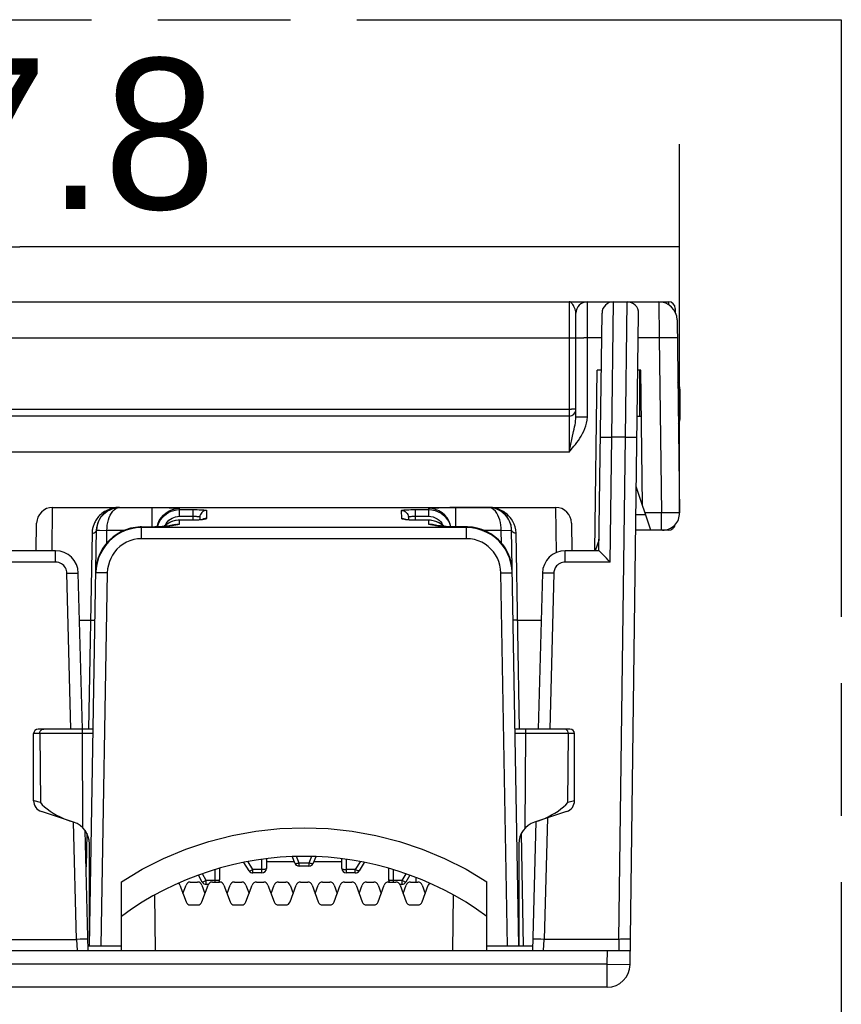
# Model space of a CAD drawing. Header units: millimetres. Extents: x 0 to 210, y 0 to 297.
# Tile 42 of 43: x 138 to 150, y 168 to 183. Entities that reach past the tile are written whole.
import ezdxf
from ezdxf.enums import TextEntityAlignment as Align

# ---------------------------------------------------------------- set-up
doc = ezdxf.new("R2010")
doc.units = ezdxf.units.MM
doc.header["$LTSCALE"] = 19.36
doc.linetypes.add('PHANTOM', pattern=[0.8, 0.45, -0.05, 0.1, -0.05, 0.1, -0.05])
doc.layers.get('0').update_dxf_attribs({"linetype": 'CONTINUOUS'})
doc.layers.add('DEFAULT_3', color=7, linetype='PHANTOM')
doc.layers.add('Z_DIM_2D', color=7, linetype='CONTINUOUS')
doc.styles.add('TEXTSTYLE_3', font='tridonic-metric-print-light.otf')
doc.dimstyles.new('DIMSTYLE_3', dxfattribs={"dimtxt": 2.2, "dimasz": 3.5, "dimexe": 1.5, "dimexo": 0, "dimgap": 0.55, "dimtad": 1, "dimdec": 1, "dimlfac": 3, "dimdsep": 46, "dimtxsty": 'TEXTSTYLE_3', "dimblk": '_FILLED', "dimblk1": '_FILLED', "dimblk2": '_FILLED', "dimcen": 0.09, "dimclrt": 5, "dimadec": 4, "dimazin": 2, "dimtp": 0.3, "dimtm": 0.3, "dimtfac": 1, "dimtdec": 1, "dimtofl": 0, "dimtmove": 0, "dimatfit": 3, "dimldrblk": '_FILLED', "dimfxl": 0, "dimtolj": 1, "dimarcsym": 0})

# ---------------------------------------------------------------- blocks, each defined once
blk = doc.blocks.new('*D4')
at = {"layer": 'Z_DIM_2D', "color": 2, "linetype": 'Continuous', "transparency": 16777216}
for p, q in [((128.509, 175.484), (128.509, 180.866)), ((147.769, 175.484), (147.769, 180.866)), ((128.509, 179.366), (138.139, 179.366)), ((147.769, 179.366), (138.139, 179.366))]:
    blk.add_line(p, q, dxfattribs=at)
at = {"layer": 'Z_DIM_2D', "color": 5, "linetype": 'Continuous', "transparency": 16777216, "style": 'TEXTSTYLE_3'}
blk.add_text('57.8', height=2.2, dxfattribs=at).set_placement((138.139, 179.916), align=Align.CENTER)
blk = doc.blocks.new('_FILLED')
at = {"color": 0, "linetype": 'ByBlock'}
blk.add_solid([(0, 0), (-1, 0.125), (-1, -0.125)], dxfattribs=at)
blk = doc.blocks.new('_NONE')

msp = doc.modelspace()

# ---------------------------------------------------------------- linework, layer by layer
at = {"color": 7, "linetype": 'Continuous'}
for p, q in [((128.672496, 178.564218), (147.605829, 178.564218)), ((147.705829, 178.464218), (147.705829, 178.412132)), ((146.255829, 176.885379), (146.255829, 178.397552)), ((146.5916, 174.930885), (146.637009, 178.399733)), ((147.045895, 168.893189), (147.170285, 178.39537)), ((147.732305, 178.301042), (147.76918, 175.484157)), ((146.531925, 174.931666), (146.566387, 177.564218)), ((146.626072, 177.564218), (146.566387, 177.564218)), ((147.202253, 177.564218), (147.159405, 177.564218)), ((147.189163, 176.897552), (147.189163, 177.564218)), ((147.227996, 175.597718), (147.202253, 177.564218)), ((147.751035, 177.368581), (147.744259, 177.387869)), ((147.763058, 177.333469), (147.751035, 177.368581)), ((147.767364, 177.32066), (147.763058, 177.333469)), ((147.772496, 177.289019), (147.772496, 176.845854)), ((146.155829, 176.897552), (130.122496, 176.897552)), ((147.150678, 176.897552), (147.21098, 176.897552)), ((147.350274, 175.230885), (147.137227, 175.870025)), ((138.619909, 175.564218), (145.958416, 175.564218)), ((140.767334, 175.422413), (140.76626, 175.381395)), ((143.810991, 175.422413), (143.812065, 175.38139)), ((138.381319, 174.930885), (138.386595, 175.333939)), ((139.91783, 175.279239), (140.109382, 175.279268)), ((140.674867, 175.377164), (140.472496, 175.37712)), ((144.105829, 175.37712), (143.914693, 175.37712)), ((144.225832, 175.301949), (144.162854, 175.313073)), ((146.19173, 175.333939), (146.197006, 174.930885)), ((139.155829, 169.164218), (139.261825, 175.236703)), ((145.422496, 169.164218), (145.3165, 175.236703)), ((147.605829, 175.230885), (147.12886, 175.230885)), ((146.593743, 175.094627), (146.539163, 174.930885)), ((138.661692, 174.930885), (137.616633, 174.930885)), ((146.5916, 174.930885), (146.099966, 174.930885)), ((146.637162, 174.886238), (146.608668, 174.914578)), ((139.054495, 172.330885), (138.994911, 174.606277)), ((139.25149, 174.632971), (139.250997, 174.616389)), ((145.327328, 174.616388), (145.32662, 174.637697)), ((145.766747, 174.606277), (145.707164, 172.330885)), ((138.34286, 171.284952), (138.34286, 172.264218)), ((139.211104, 172.330885), (138.409527, 172.330885)), ((146.168798, 172.330885), (145.367221, 172.330885)), ((146.235465, 171.284952), (146.235465, 172.264218)), ((138.926388, 170.972812), (138.457528, 171.126605)), ((146.120797, 171.126605), (145.651937, 170.972812)), ((145.671772, 170.979318), (145.622496, 169.097552)), ((139.139163, 169.097552), (139.09328, 170.849752)), ((139.155829, 169.164218), (139.155829, 170.656083)), ((145.422496, 170.656083), (145.422496, 169.164218)), ((141.486305, 170.262612), (141.411339, 170.384432)), ((141.739163, 170.436884), (141.739163, 170.297552)), ((141.739163, 170.397552), (142.145829, 170.397552)), ((142.155733, 170.372792), (142.118145, 170.466763)), ((142.46018, 170.466763), (142.422592, 170.372792)), ((142.432496, 170.397552), (142.839163, 170.397552)), ((142.839163, 170.297552), (142.839163, 170.436885)), ((143.166986, 170.384432), (143.09202, 170.262612)), ((141.055829, 170.299824), (141.055829, 170.130885)), ((142.360694, 170.330885), (142.217631, 170.330885)), ((143.522496, 170.299824), (143.522496, 170.130885)), ((139.622496, 169.097552), (139.622496, 170.103545)), ((140.629226, 170.097552), (140.735865, 170.097552)), ((140.803446, 170.098509), (140.747111, 170.199911)), ((140.950549, 170.097552), (141.057188, 170.097552)), ((141.271873, 170.097552), (141.378512, 170.097552)), ((141.672496, 170.230885), (141.543082, 170.230885)), ((141.593196, 170.097552), (141.699835, 170.097552)), ((141.91452, 170.097552), (142.021159, 170.097552)), ((142.235843, 170.097552), (142.342482, 170.097552)), ((142.557166, 170.097552), (142.663805, 170.097552)), ((142.87849, 170.097552), (142.985129, 170.097552)), ((143.035243, 170.230885), (142.905829, 170.230885)), ((143.199813, 170.097552), (143.306452, 170.097552)), ((143.521137, 170.097552), (143.627776, 170.097552)), ((143.831214, 170.199911), (143.774879, 170.098509)), ((143.84246, 170.097552), (143.949099, 170.097552)), ((143.926076, 170.09725), (143.925223, 170.162411)), ((144.955829, 169.097552), (144.955829, 170.103545)), ((140.477188, 170.053686), (140.56658, 169.808084)), ((140.521884, 169.930885), (140.56658, 170.053686)), ((140.798511, 170.053686), (140.843207, 169.930885)), ((140.798511, 169.808084), (140.887903, 170.053686)), ((140.887903, 170.064218), (140.861723, 170.064218)), ((141.119835, 170.053686), (141.209227, 169.808084)), ((141.164531, 169.930885), (141.209227, 170.053686)), ((141.441158, 170.053686), (141.485854, 169.930885)), ((141.441158, 169.808084), (141.53055, 170.053686)), ((141.762481, 170.053686), (141.851873, 169.808084)), ((141.807177, 169.930885), (141.851873, 170.053686)), ((142.083805, 170.053686), (142.128501, 169.930885)), ((142.083805, 169.808084), (142.173197, 170.053686)), ((142.405128, 170.053686), (142.49452, 169.808084)), ((142.449824, 169.930885), (142.49452, 170.053686)), ((142.726452, 170.053686), (142.771148, 169.930885)), ((142.726452, 169.808084), (142.815844, 170.053686)), ((143.047775, 170.053686), (143.137167, 169.808084)), ((143.092471, 169.930885), (143.137167, 170.053686)), ((143.369098, 170.053686), (143.413794, 169.930885)), ((143.369098, 169.808084), (143.45849, 170.053686)), ((143.716602, 170.064218), (143.690422, 170.064218)), ((143.690422, 170.053686), (143.779814, 169.808084)), ((143.735118, 169.930885), (143.779814, 170.053686)), ((144.011745, 170.053686), (144.056441, 169.930885)), ((144.011745, 169.808084), (144.101137, 170.053686)), ((140.122496, 169.097553), (140.111871, 169.909195)), ((144.466454, 169.909195), (144.455829, 169.097544)), ((140.629226, 169.764218), (140.735865, 169.764218)), ((141.271873, 169.764218), (141.378512, 169.764218)), ((141.91452, 169.764218), (142.021159, 169.764218)), ((142.557166, 169.764218), (142.663805, 169.764218)), ((143.199813, 169.764218), (143.306452, 169.764218)), ((143.84246, 169.764218), (143.949099, 169.764218)), ((129.229755, 169.097552), (147.04857, 169.097552)), ((139.622496, 169.164218), (139.137417, 169.164218)), ((145.624242, 169.164218), (144.955829, 169.164218)), ((146.71259, 168.564218), (129.565735, 168.564218))]:
    msp.add_line(p, q, dxfattribs=at)
at = {"color": 9, "linetype": 'Continuous'}
for p, q in [((146.155829, 178.564218), (146.155829, 176.3712)), ((146.422496, 176.887553), (146.422496, 178.564218)), ((146.779976, 176.590398), (146.803662, 178.564218)), ((146.979948, 176.590398), (147.003633, 178.564218)), ((147.465661, 178.564218), (147.469107, 178.037866)), ((147.605829, 178.564218), (147.605829, 178.523474)), ((130.122496, 178.037866), (146.194098, 178.037966)), ((146.194098, 178.037966), (146.22654, 178.03825)), ((146.28766, 178.036967), (146.324532, 178.03745)), ((146.324532, 178.03745), (146.370993, 178.037759)), ((146.632272, 178.037866), (146.370993, 178.037759)), ((147.469107, 178.037866), (147.165606, 178.037866)), ((147.551495, 178.038774), (147.469107, 178.037866)), ((147.469107, 178.037866), (147.502536, 175.484157)), ((147.625821, 178.039251), (147.551495, 178.038774)), ((147.755899, 177.313914), (147.744551, 177.30919)), ((130.122496, 176.996243), (146.193537, 176.996339)), ((146.226258, 176.996622), (146.193537, 176.996339)), ((146.304645, 176.886914), (146.358715, 176.887387)), ((146.358715, 176.887387), (146.422496, 176.887553)), ((146.155829, 176.3712), (146.222764, 176.671471)), ((146.662145, 176.591301), (146.716207, 176.591066)), ((146.716207, 176.591066), (146.779976, 176.590398)), ((146.756099, 174.7664), (146.779976, 176.590398)), ((146.979948, 176.590398), (146.779976, 176.590398)), ((146.884014, 169.262037), (146.979948, 176.590398)), ((146.979948, 176.590398), (147.043729, 176.589397)), ((146.155829, 176.3712), (130.122496, 176.3712)), ((138.612778, 174.930885), (138.619909, 175.564218)), ((139.595062, 175.561597), (139.595107, 175.564218)), ((139.595062, 175.561597), (140.160829, 175.561431)), ((140.072496, 175.279916), (140.072496, 175.561597)), ((140.160829, 175.561431), (140.244974, 175.560909)), ((140.472496, 175.434864), (140.472496, 175.550787)), ((144.105829, 175.550787), (144.105829, 175.434864)), ((144.257519, 175.559971), (144.333352, 175.560909)), ((144.333352, 175.560909), (144.417496, 175.561431)), ((144.983263, 175.561597), (144.417496, 175.561431)), ((144.505829, 175.279916), (144.505829, 175.561597)), ((144.983218, 175.564218), (144.983263, 175.561597)), ((145.958416, 175.564218), (145.96587, 174.902119)), ((140.472496, 175.532084), (140.667694, 175.532084)), ((140.472496, 175.434864), (140.667694, 175.434864)), ((140.667694, 175.434864), (140.66618, 175.377054)), ((140.667694, 175.532084), (140.667694, 175.434864)), ((140.8673, 175.51957), (140.864261, 175.402935)), ((143.714064, 175.402935), (143.711025, 175.51957)), ((143.910631, 175.532084), (143.910631, 175.434864)), ((143.910631, 175.532084), (144.105829, 175.532084)), ((143.910631, 175.434864), (143.912145, 175.377054)), ((143.910631, 175.434864), (144.105829, 175.434864)), ((147.275717, 175.454555), (147.131788, 175.454555)), ((147.502536, 175.484157), (147.265849, 175.484157)), ((147.613045, 175.485219), (147.502536, 175.484157)), ((147.502536, 175.230885), (147.502536, 175.484157)), ((147.671903, 175.485491), (147.613045, 175.485219)), ((139.917707, 175.269771), (139.91783, 175.277062)), ((139.917707, 175.107766), (139.917707, 175.269771)), ((144.660618, 175.269771), (139.917707, 175.269771)), ((139.91783, 175.279239), (139.91783, 175.277062)), ((139.91783, 175.277062), (140.100769, 175.277062)), ((140.100769, 175.279239), (140.100769, 175.277062)), ((140.253466, 175.293996), (140.246423, 175.286998)), ((140.430216, 175.316149), (140.388504, 175.307946)), ((140.472496, 175.31889), (140.430216, 175.316149)), ((140.446917, 175.314413), (140.472496, 175.318892)), ((140.472496, 175.318892), (140.472496, 175.37617)), ((140.674867, 175.377164), (140.663632, 175.37617)), ((140.663632, 175.37617), (140.663632, 175.37712)), ((140.754954, 175.379227), (140.744975, 175.379705)), ((143.824002, 175.379187), (143.797208, 175.381423)), ((143.837411, 175.37944), (143.824002, 175.379187)), ((143.914693, 175.37617), (143.883126, 175.376524)), ((143.914693, 175.37617), (143.914693, 175.37712)), ((144.105829, 175.37617), (144.105829, 175.318892)), ((144.105829, 175.318892), (144.132381, 175.314242)), ((144.143543, 175.316709), (144.105829, 175.31889)), ((144.132381, 175.314242), (144.191891, 175.303606)), ((144.162854, 175.313073), (144.143543, 175.316709)), ((144.183472, 175.309394), (144.18046, 175.31028)), ((144.477555, 175.279239), (144.477555, 175.277062)), ((144.660495, 175.279239), (144.660495, 175.277062)), ((144.660495, 175.277062), (144.660618, 175.269771)), ((144.660618, 175.107766), (144.660618, 175.269771)), ((139.195168, 175.186315), (139.144442, 172.330885)), ((139.195542, 175.197756), (139.195168, 175.186315)), ((139.259361, 175.223513), (139.261825, 175.236703)), ((139.261713, 175.230276), (139.264595, 175.230297)), ((139.264595, 175.230297), (139.305638, 175.229835)), ((139.305638, 175.229835), (139.411701, 175.228308)), ((139.408403, 175.039336), (139.411701, 175.228308)), ((139.665962, 175.228308), (139.411701, 175.228308)), ((145.166624, 175.228308), (144.912235, 175.228308)), ((145.169917, 175.039653), (145.166624, 175.228308)), ((145.318964, 175.223514), (145.3165, 175.236703)), ((145.383157, 175.186315), (145.378533, 175.23506)), ((145.433883, 172.330885), (145.383157, 175.186315)), ((147.605829, 175.246982), (147.605829, 175.230885)), ((144.660618, 175.107766), (139.917707, 175.107766)), ((138.661692, 174.7664), (138.661692, 174.930885)), ((139.270223, 174.765293), (139.2913, 174.835088)), ((139.2913, 174.835088), (139.319474, 174.901602)), ((146.099966, 174.7664), (146.099966, 174.930885)), ((138.661692, 174.7664), (137.616633, 174.7664)), ((139.256558, 174.692027), (139.250856, 174.60829)), ((139.256558, 174.692027), (139.270223, 174.765293)), ((145.327469, 174.60829), (145.32129, 174.695618)), ((146.756099, 174.7664), (146.099966, 174.7664)), ((138.828302, 174.604096), (138.892046, 174.605599)), ((138.887875, 172.329106), (138.828302, 174.604096)), ((139.353735, 174.60851), (139.299677, 174.60898)), ((139.417497, 174.607563), (139.322483, 169.164218)), ((139.417497, 174.607563), (139.353735, 174.60851)), ((145.160828, 174.607563), (145.224588, 174.608509)), ((145.255842, 169.164218), (145.160828, 174.607563)), ((145.224588, 174.608509), (145.278646, 174.60898)), ((145.869611, 174.605599), (145.815566, 174.606541)), ((145.933356, 174.604096), (145.869611, 174.605599)), ((145.933356, 174.604096), (145.87383, 172.330885)), ((139.012899, 173.919368), (139.172169, 173.919368)), ((139.172169, 173.919368), (139.205493, 173.918903)), ((145.406156, 173.919368), (145.74876, 173.919368)), ((139.209955, 172.265091), (138.34286, 172.264218)), ((138.431579, 172.264218), (138.44204, 171.256487)), ((138.462694, 172.321953), (138.477703, 172.328613)), ((138.477703, 172.328613), (138.493809, 172.330885)), ((139.053926, 172.265091), (139.053926, 172.330885)), ((139.061155, 170.888791), (139.053926, 172.265091)), ((146.235465, 172.264218), (145.36837, 172.265091)), ((145.51717, 170.888791), (145.5244, 172.265091)), ((145.5244, 172.265091), (145.5244, 172.330885)), ((146.100621, 172.328614), (146.084516, 172.330885)), ((146.11563, 172.321954), (146.100621, 172.328614)), ((146.136285, 171.256487), (146.146746, 172.264218)), ((138.44204, 171.256487), (138.348779, 171.283253)), ((146.175032, 171.26753), (146.136285, 171.256487)), ((138.968189, 169.262037), (138.923392, 170.972734)), ((145.839882, 171.034461), (145.79347, 169.262037)), ((139.117883, 170.809306), (139.109307, 170.317999)), ((145.489157, 169.164218), (145.460442, 170.809306)), ((141.543082, 170.279437), (141.471842, 170.395203)), ((141.672496, 170.230885), (141.672496, 170.429811)), ((142.217631, 170.374797), (142.179973, 170.468942)), ((142.398352, 170.468942), (142.360694, 170.374797)), ((142.905829, 170.230885), (142.905829, 170.429811)), ((143.106483, 170.395203), (143.035243, 170.279437)), ((140.989163, 170.279355), (140.989163, 170.097552)), ((141.672496, 170.279437), (141.543082, 170.279437)), ((141.543082, 170.230885), (141.543082, 170.279437)), ((142.360694, 170.374797), (142.217631, 170.374797)), ((142.217631, 170.330885), (142.217631, 170.374797)), ((142.360694, 170.374797), (142.360694, 170.330885)), ((143.035243, 170.279437), (142.905829, 170.279437)), ((143.035243, 170.230885), (143.035243, 170.279437)), ((143.589163, 170.279355), (143.589163, 170.097552)), ((140.861723, 170.119089), (140.806071, 170.219262)), ((140.989163, 170.119089), (140.861723, 170.119089)), ((140.861723, 170.064218), (140.861723, 170.119089)), ((141.001882, 170.119306), (140.989163, 170.119089)), ((143.523783, 170.128579), (143.522496, 170.130885)), ((143.589163, 170.119089), (143.576443, 170.119306)), ((143.716602, 170.119089), (143.589163, 170.119089)), ((143.772254, 170.219262), (143.716602, 170.119089)), ((143.716602, 170.119089), (143.716602, 170.064218)), ((137.310136, 169.262037), (138.968189, 169.262037)), ((139.019663, 169.263278), (138.968189, 169.262037)), ((138.968189, 169.262037), (138.976803, 169.097552)), ((139.066101, 169.264184), (139.019663, 169.263278)), ((145.695557, 169.264184), (145.6587, 169.264666)), ((145.741995, 169.263278), (145.695557, 169.264184)), ((145.79347, 169.262037), (145.741995, 169.263278)), ((145.784855, 169.097552), (145.79347, 169.262037)), ((146.884014, 169.262037), (145.79347, 169.262037)), ((146.884014, 169.262037), (146.884014, 169.097552)), ((146.999831, 169.264165), (146.966417, 169.263401)), ((147.026676, 169.264956), (146.999831, 169.264165)), ((146.71259, 168.897552), (146.715208, 169.097552)), ((146.71259, 168.897552), (129.565735, 168.897552)), ((146.71259, 168.897552), (147.045895, 168.893189)), ((146.71259, 168.564218), (146.71259, 168.897552))]:
    msp.add_line(p, q, dxfattribs=at)
for points in [[(146.255829, 178.397542), (146.254212, 178.416569), (146.249833, 178.436015), (146.243388, 178.45615), (146.235582, 178.475584), (146.227131, 178.493513), (146.218409, 178.509619), (146.209705, 178.523496), (146.20118, 178.535207), (146.192892, 178.544709), (146.184906, 178.552159), (146.177213, 178.557664), (146.169821, 178.561406), (146.162665, 178.563539), (146.155829, 178.564218)], [(147.705829, 178.420353), (147.703908, 178.427026), (147.698217, 178.433442), (147.691594, 178.43768)], [(146.22654, 178.03825), (146.238976, 178.038448), (146.248217, 178.038674), (146.253908, 178.03892), (146.255373, 178.039115)], [(146.255829, 178.035685), (146.257881, 178.036026), (146.263986, 178.036359), (146.273995, 178.036675), (146.28766, 178.036967)], [(147.73575, 178.037866), (147.732461, 178.038369), (147.722689, 178.038774), (147.706673, 178.03907), (147.68481, 178.039251), (147.625821, 178.039251)], [(147.745601, 177.285394), (147.756005, 177.286086), (147.76505, 177.287008), (147.770617, 177.288006), (147.772496, 177.289043)], [(147.767196, 177.321166), (147.766944, 177.320556), (147.763498, 177.317702), (147.755899, 177.313914)], [(146.255829, 176.997552), (146.253891, 176.997295), (146.248148, 176.997049), (146.238816, 176.996821), (146.226258, 176.996622)], [(146.206671, 176.431259), (146.22673, 176.455637), (146.247831, 176.481961), (146.269547, 176.510187), (146.291514, 176.540241), (146.313245, 176.57206), (146.334315, 176.60564), (146.354174, 176.640736), (146.372249, 176.677118), (146.388181, 176.714736), (146.401542, 176.75275), (146.411968, 176.793297), (146.418889, 176.838463), (146.422496, 176.887553)], [(146.222764, 176.671471), (146.230209, 176.70571), (146.236985, 176.738254), (146.242961, 176.769251), (146.247884, 176.79817), (146.251884, 176.826521), (146.254747, 176.85575), (146.255829, 176.885387)], [(146.255829, 176.885371), (146.259032, 176.885797), (146.268516, 176.886206), (146.283918, 176.886583), (146.304645, 176.886914)], [(146.613324, 176.590398), (146.616531, 176.590781), (146.626018, 176.591066), (146.64142, 176.591242), (146.662145, 176.591301)], [(147.043729, 176.589397), (147.097799, 176.588216), (147.118524, 176.587614), (147.133923, 176.587035), (147.143403, 176.586502), (147.1466, 176.586034)], [(146.155829, 176.3712), (146.171056, 176.388979), (146.206671, 176.431259)], [(139.595107, 175.564218), (139.577475, 175.563845), (139.559797, 175.562717), (139.542253, 175.560847), (139.524301, 175.558144), (139.505397, 175.554422), (139.485714, 175.549556), (139.465225, 175.543381), (139.443989, 175.535714), (139.421761, 175.52622), (139.399431, 175.515056), (139.37763, 175.502387), (139.356901, 175.488581), (139.338102, 175.474319), (139.320924, 175.459646), (139.305412, 175.444817), (139.291369, 175.429867), (139.278642, 175.414838), (139.267152, 175.399805), (139.256791, 175.384801), (139.247494, 175.369893), (139.239183, 175.355115), (139.2318, 175.340522)], [(139.297697, 175.375654), (139.302071, 175.384043), (139.324054, 175.419415), (139.350759, 175.452432), (139.381898, 175.482292), (139.417397, 175.508476), (139.457172, 175.530358), (139.500559, 175.547001), (139.546792, 175.557626), (139.595062, 175.561598)], [(139.411741, 175.228308), (139.413418, 175.267191), (139.417671, 175.306049), (139.424484, 175.344232), (139.433903, 175.381354), (139.446017, 175.416969), (139.460683, 175.45027), (139.477818, 175.480449), (139.497325, 175.506981), (139.519239, 175.529231), (139.543083, 175.546255), (139.568332, 175.557262), (139.59516, 175.561597)], [(140.176549, 175.37096), (140.202824, 175.413475), (140.236794, 175.453222), (140.276567, 175.487169), (140.321166, 175.51448), (140.36949, 175.534483), (140.420351, 175.546686), (140.472496, 175.550787)], [(140.244974, 175.560909), (140.320807, 175.559971), (140.35431, 175.55932), (140.384336, 175.558537), (140.410439, 175.55761), (140.432345, 175.556537), (140.449684, 175.555313), (140.462295, 175.553941), (140.469864, 175.552438), (140.472496, 175.550787)], [(144.105829, 175.550787), (144.108461, 175.552438), (144.11603, 175.553941), (144.128642, 175.555313), (144.145981, 175.556537), (144.167887, 175.55761), (144.193991, 175.558537), (144.224016, 175.55932), (144.257519, 175.559971)], [(144.432594, 175.280048), (144.422848, 175.320615), (144.402831, 175.368907), (144.375501, 175.413475), (144.341531, 175.453222), (144.301758, 175.487169), (144.257159, 175.51448), (144.208835, 175.534483), (144.157974, 175.546686), (144.105829, 175.550787)], [(145.166584, 175.228308), (145.16491, 175.267173), (145.160656, 175.306035), (145.153837, 175.344247), (145.144407, 175.381405), (145.132279, 175.417042), (145.117597, 175.45036), (145.100439, 175.480553), (145.080914, 175.507083), (145.058994, 175.529311), (145.035161, 175.546301), (145.009943, 175.557277), (144.983165, 175.561597)], [(145.337476, 175.358204), (145.317612, 175.390718), (145.296254, 175.41904), (145.274488, 175.443268), (145.252408, 175.464089), (145.230431, 175.48199), (145.208679, 175.4973), (145.187408, 175.510341), (145.166643, 175.521396), (145.146496, 175.530721), (145.126967, 175.538524), (145.108098, 175.544996), (145.08987, 175.550295), (145.072437, 175.55453), (145.055324, 175.557918), (145.038244, 175.560562), (145.020785, 175.562518), (145.00238, 175.563777), (144.983218, 175.564218)], [(145.28577, 175.364986), (145.276226, 175.384094), (145.25422, 175.419489), (145.227485, 175.452521), (145.196305, 175.482395), (145.160771, 175.508577), (145.120986, 175.530435), (145.077619, 175.547046), (145.031442, 175.55764), (144.983263, 175.561598)], [(140.149918, 175.280211), (140.153345, 175.294538), (140.170601, 175.339736), (140.193544, 175.380965), (140.220708, 175.416988), (140.250863, 175.447584), (140.282114, 175.472265), (140.314886, 175.492401), (140.349398, 175.508482), (140.386557, 175.520796), (140.42796, 175.529089), (140.472496, 175.532084)], [(140.262116, 175.301473), (140.277229, 175.328931), (140.296249, 175.354104), (140.317353, 175.37563), (140.339133, 175.393013), (140.362169, 175.407047), (140.386295, 175.418468), (140.412339, 175.426951), (140.441169, 175.432407), (140.472496, 175.434864)], [(140.667694, 175.532084), (140.699272, 175.531937), (140.729342, 175.531522), (140.758273, 175.530821), (140.784957, 175.529863), (140.808476, 175.528665), (140.828636, 175.527234), (140.845118, 175.525565), (140.85738, 175.523706), (140.864693, 175.521718), (140.8673, 175.51957)], [(140.667694, 175.434864), (140.683307, 175.435104), (140.698528, 175.434984), (140.713008, 175.434507), (140.726324, 175.433691), (140.738062, 175.432546), (140.748129, 175.431078), (140.756374, 175.429283), (140.762446, 175.427217), (140.766135, 175.424935), (140.767334, 175.422411)], [(140.8673, 175.51957), (140.848111, 175.517718), (140.829635, 175.512227), (140.81256, 175.5033), (140.797519, 175.49127), (140.785071, 175.476584), (140.775679, 175.459787), (140.769693, 175.441503), (140.767334, 175.422413)], [(143.711025, 175.51957), (143.713635, 175.521716), (143.720922, 175.523701), (143.73314, 175.525557), (143.74953, 175.527221), (143.769486, 175.528645), (143.792801, 175.529838), (143.819347, 175.530801), (143.848279, 175.531509), (143.878596, 175.53193), (143.910631, 175.532084)], [(143.711025, 175.51957), (143.730214, 175.517718), (143.74869, 175.512227), (143.765766, 175.5033), (143.780807, 175.49127), (143.793254, 175.476583), (143.802646, 175.459786), (143.808632, 175.441502), (143.810991, 175.422411)], [(143.810991, 175.422411), (143.812189, 175.424933), (143.815868, 175.427212), (143.821917, 175.429274), (143.830117, 175.431064), (143.840088, 175.432526), (143.851718, 175.433669), (143.864963, 175.434492), (143.879445, 175.434977), (143.894787, 175.435101), (143.910631, 175.434864)], [(144.105829, 175.532084), (144.15452, 175.528502), (144.20172, 175.517969), (144.246785, 175.500761), (144.287947, 175.477842), (144.323976, 175.450649), (144.354603, 175.420421), (144.379316, 175.389073), (144.399478, 175.356187), (144.415566, 175.321571), (144.427881, 175.284311), (144.428775, 175.28019)], [(144.105829, 175.434864), (144.140237, 175.432196), (144.172953, 175.42497), (144.204411, 175.412803), (144.233312, 175.396841), (144.258451, 175.377771), (144.279971, 175.356589), (144.297351, 175.334709), (144.311383, 175.311562), (144.315835, 175.302107)], [(147.76918, 175.484157), (147.767012, 175.484546), (147.7606, 175.484875), (147.750129, 175.485138), (147.735787, 175.485333), (147.717791, 175.485458), (147.671903, 175.485491)], [(139.2318, 175.340522), (139.225282, 175.326154), (139.219569, 175.31204), (139.214598, 175.298203), (139.210317, 175.284656), (139.206667, 175.271406), (139.203604, 175.258454)], [(139.917707, 175.269771), (139.84005, 175.265193), (139.764425, 175.251761), (139.69211, 175.230101), (139.62294, 175.200459), (139.556639, 175.162583), (139.495117, 175.117381), (139.4393, 175.065606), (139.390724, 175.009161), (139.35075, 174.951079), (139.317772, 174.89062), (139.291489, 174.82816), (139.271106, 174.761512), (139.256898, 174.687632)], [(139.319474, 174.901602), (139.354776, 174.96501), (139.39661, 175.02414), (139.444161, 175.078007), (139.497463, 175.126677), (139.556649, 175.169927), (139.621147, 175.206874), (139.690616, 175.236845), (139.763964, 175.258932), (139.839992, 175.272468), (139.91783, 175.277062)], [(140.100769, 175.277062), (140.138969, 175.277595), (140.176223, 175.278975), (140.213118, 175.281307), (140.247895, 175.284248), (140.278781, 175.287556), (140.306403, 175.291046), (140.330558, 175.294468), (140.351968, 175.297808)], [(140.376045, 175.361891), (140.330756, 175.344489), (140.289472, 175.321354), (140.254051, 175.294441)], [(140.351968, 175.297808), (140.371161, 175.300968), (140.388519, 175.30397), (140.446917, 175.314413)], [(140.472496, 175.37617), (140.423505, 175.372543), (140.376045, 175.361891)], [(140.415075, 175.313001), (140.425389, 175.314692), (140.449331, 175.317543), (140.472491, 175.318887)], [(140.704753, 175.377748), (140.695711, 175.376544), (140.690071, 175.377372)], [(140.732271, 175.378933), (140.726047, 175.377555), (140.71884, 175.378276)], [(140.864261, 175.402935), (140.861459, 175.398764), (140.853969, 175.394765), (140.841518, 175.390896), (140.824924, 175.387314), (140.804856, 175.384165), (140.781489, 175.38146), (140.754954, 175.379227)], [(140.864261, 175.402935), (140.84507, 175.401099), (140.826593, 175.395645), (140.810436, 175.387252)], [(143.714064, 175.402935), (143.733255, 175.401099), (143.751732, 175.395645), (143.767916, 175.387238)], [(143.797208, 175.381423), (143.773606, 175.384151), (143.753355, 175.387322), (143.736751, 175.390905), (143.724345, 175.394769), (143.716863, 175.398766), (143.714064, 175.402935)], [(143.867391, 175.37796), (143.853022, 175.377521), (143.851955, 175.378626)], [(144.228173, 175.352877), (144.191226, 175.36503), (144.150077, 175.373211), (144.105829, 175.37617)], [(144.129654, 175.317481), (144.154719, 175.314422), (144.162854, 175.313073)], [(144.191891, 175.303606), (144.207579, 175.300911), (144.223345, 175.298295)], [(144.223345, 175.298295), (144.238998, 175.295818), (144.25451, 175.293489), (144.269758, 175.29134), (144.284834, 175.289356), (144.29978, 175.287533), (144.314623, 175.285865), (144.32943, 175.284347), (144.344124, 175.282981), (144.358665, 175.28177), (144.37301, 175.28071), (144.387109, 175.279801), (144.400945, 175.279034), (144.414484, 175.278404), (144.427724, 175.277903), (144.440647, 175.277526), (144.45326, 175.277264), (144.465563, 175.277109), (144.660495, 175.277062)], [(144.332022, 175.28699), (144.326402, 175.292641), (144.295179, 175.317089), (144.262523, 175.336991), (144.228173, 175.352877)], [(144.660495, 175.277062), (144.738231, 175.272479), (144.813917, 175.259038), (144.886274, 175.237371), (144.955467, 175.207728), (145.021774, 175.169861), (145.083282, 175.124687), (145.139058, 175.072972), (145.187587, 175.016613), (145.227516, 174.958632), (145.26046, 174.898284), (145.28672, 174.835929), (145.30709, 174.769387), (145.32129, 174.695618)], [(145.321899, 174.684078), (145.308216, 174.757479), (145.287114, 174.827391), (145.258913, 174.894005), (145.223585, 174.957495), (145.18173, 175.016692), (145.134165, 175.070609), (145.080857, 175.119315), (145.021674, 175.162593), (144.957186, 175.19956), (144.887734, 175.229544), (144.81441, 175.251639), (144.738416, 175.265177), (144.660618, 175.269771)], [(145.378533, 175.23506), (145.369378, 175.279898), (145.355142, 175.321155), (145.337476, 175.358204)], [(139.195168, 175.186315), (139.212276, 175.187922), (139.228238, 175.192873), (139.241985, 175.200839), (139.252596, 175.211285), (139.259361, 175.223513)], [(139.203604, 175.258454), (139.201074, 175.245795), (139.199042, 175.233416), (139.197463, 175.221302), (139.196312, 175.209432), (139.195542, 175.197756)], [(145.166624, 175.228308), (145.305191, 175.230227), (145.313729, 175.230297), (145.316612, 175.230276)], [(145.383157, 175.186315), (145.366049, 175.187922), (145.350086, 175.192874), (145.336339, 175.20084), (145.325728, 175.211287), (145.318964, 175.223514)], [(139.917707, 175.107766), (139.859119, 175.104098), (139.802743, 175.094138), (139.748491, 175.077817), (139.696624, 175.055347), (139.646948, 175.02663), (139.600748, 174.992534), (139.559023, 174.953298), (139.522441, 174.910709), (139.492372, 174.86688), (139.467715, 174.821075), (139.447738, 174.7739), (139.432702, 174.723443), (139.422623, 174.667784), (139.417497, 174.607563)], [(145.160828, 174.607563), (145.156417, 174.665176), (145.146372, 174.720393), (145.130591, 174.773268), (145.109379, 174.823635), (145.082846, 174.871622), (145.051479, 174.916403), (145.015825, 174.957206), (144.975814, 174.993996), (144.931397, 175.02672), (144.883052, 175.054667), (144.83092, 175.077291), (144.775964, 175.094046), (144.719324, 175.104113), (144.660618, 175.107766)], [(138.828302, 174.604096), (138.826364, 174.625132), (138.822009, 174.645301), (138.815176, 174.664703), (138.806045, 174.68304), (138.79473, 174.700122), (138.781372, 174.715728), (138.766205, 174.729613), (138.749063, 174.741663), (138.729737, 174.751865), (138.708587, 174.759667), (138.685942, 174.764442), (138.661692, 174.7664)], [(146.099966, 174.7664), (146.078982, 174.765053), (146.05867, 174.761203), (146.038813, 174.754723), (146.020061, 174.745996), (146.002896, 174.735133), (145.987607, 174.722832), (145.974761, 174.709747), (145.963997, 174.696119), (145.955258, 174.682548), (145.948192, 174.668599), (145.942376, 174.654187), (145.937959, 174.638868), (145.934954, 174.622112), (145.933356, 174.604096)], [(138.892046, 174.605599), (138.946091, 174.606541), (138.966812, 174.606753), (138.982212, 174.60678), (138.9917, 174.606619), (138.994911, 174.606277)], [(139.299677, 174.60898), (139.278953, 174.609011), (139.263552, 174.608903), (139.254064, 174.60866), (139.251916, 174.608412)], [(145.278646, 174.60898), (145.299371, 174.609011), (145.314773, 174.608903), (145.324261, 174.608659), (145.326409, 174.608412)], [(145.815566, 174.606541), (145.794845, 174.606753), (145.779446, 174.60678), (145.769958, 174.606619), (145.766747, 174.606277)], [(139.205493, 173.918903), (139.219297, 173.918801), (139.22989, 173.918797), (139.236551, 173.918891), (139.238826, 173.919077)], [(145.406156, 173.919368), (145.372833, 173.918903), (145.359029, 173.918801), (145.348435, 173.918797), (145.341774, 173.918891), (145.339499, 173.919077)], [(138.431579, 172.264218), (138.433699, 172.281473), (138.439916, 172.297552), (138.449806, 172.311359), (138.462694, 172.321953)], [(146.146746, 172.264218), (146.144626, 172.281474), (146.138408, 172.297553), (146.128518, 172.31136), (146.11563, 172.321954)], [(138.348779, 171.283253), (138.343097, 171.284904), (138.34286, 171.284981)], [(146.235465, 171.284981), (146.233217, 171.284307), (146.175032, 171.26753)], [(141.486305, 170.262612), (141.488645, 170.260815), (141.49271, 170.260176), (141.498385, 170.260723), (141.505488, 170.262443), (141.513785, 170.26528)], [(141.513785, 170.26528), (141.523015, 170.269145), (141.532886, 170.273914), (141.543082, 170.279437)], [(141.739163, 170.297552), (141.737926, 170.29408), (141.73423, 170.290714), (141.72816, 170.287583), (141.719911, 170.284818), (141.709753, 170.28253), (141.69812, 170.280829), (141.685544, 170.279787), (141.672496, 170.279437)], [(142.217631, 170.374797), (142.206431, 170.371209), (142.195595, 170.368476), (142.185474, 170.366687), (142.176398, 170.365901), (142.168661, 170.366142), (142.162514, 170.367404), (142.158158, 170.369645), (142.155733, 170.372792)], [(142.422592, 170.372792), (142.420164, 170.369643), (142.415795, 170.367399), (142.409614, 170.366137), (142.401835, 170.365904), (142.39274, 170.366702), (142.382627, 170.368498), (142.371827, 170.371228), (142.360694, 170.374797)], [(142.839163, 170.297552), (142.840415, 170.294056), (142.844155, 170.290674), (142.850289, 170.287532), (142.858588, 170.28477), (142.868704, 170.282506), (142.880253, 170.280823), (142.89279, 170.279787), (142.905829, 170.279437)], [(143.064577, 170.265266), (143.055314, 170.269143), (143.045433, 170.273917), (143.035243, 170.279437)], [(143.09202, 170.262612), (143.089687, 170.260817), (143.085634, 170.260176), (143.079981, 170.260716), (143.072894, 170.262426), (143.064577, 170.265266)], [(140.861723, 170.119089), (140.850921, 170.113479), (140.840468, 170.108457), (140.830713, 170.104195), (140.822045, 170.100865), (140.814794, 170.098589), (140.809172, 170.097424), (140.80535, 170.0974), (140.803446, 170.098509)], [(141.025695, 170.121018), (141.014221, 170.119954), (141.001882, 170.119306)], [(141.055829, 170.130885), (141.054542, 170.128579), (141.050701, 170.126348), (141.044378, 170.124275), (141.035875, 170.122469), (141.025695, 170.121018)], [(143.576443, 170.119306), (143.564104, 170.119954), (143.55263, 170.121018), (143.54245, 170.122469), (143.533947, 170.124275), (143.527624, 170.126348), (143.523783, 170.128579)], [(143.774879, 170.098509), (143.772951, 170.097395), (143.769087, 170.097432), (143.763421, 170.098618), (143.756146, 170.100912), (143.747514, 170.104236), (143.737819, 170.108474), (143.727396, 170.113483), (143.716602, 170.119089)], [(139.134798, 169.264218), (139.132739, 169.264505), (139.12663, 169.264678), (139.116621, 169.264732), (139.102959, 169.264666), (139.066101, 169.264184)], [(145.6587, 169.264666), (145.645038, 169.264732), (145.635029, 169.264678), (145.628919, 169.264505), (145.62686, 169.264218)], [(146.966417, 169.263401), (146.906421, 169.262357), (146.884014, 169.262037)], [(147.050781, 169.2664), (147.049192, 169.266072), (147.044523, 169.265727), (147.036921, 169.265349), (147.026676, 169.264956)]]:
    msp.add_lwpolyline(points, dxfattribs=at)
at = {"color": 7, "linetype": 'Continuous'}
for points in [[(147.772496, 177.289043), (147.772307, 177.295178), (147.77175, 177.301233), (147.770825, 177.307247), (147.769538, 177.313184), (147.767902, 177.319005), (147.767196, 177.321166)], [(139.91783, 175.279239), (139.898986, 175.278967), (139.828104, 175.273092), (139.75818, 175.259623), (139.69008, 175.238678), (139.624557, 175.210505), (139.562336, 175.175393), (139.504099, 175.133723), (139.450564, 175.085958), (139.402341, 175.032633), (139.360015, 174.974354), (139.324082, 174.911815), (139.294956, 174.84569), (139.272971, 174.776673), (139.258416, 174.705487), (139.25149, 174.632971)], [(139.261713, 175.230275), (139.264765, 175.269864), (139.272548, 175.309072), (139.284964, 175.347182), (139.297697, 175.375654)], [(140.415076, 175.313001), (140.364941, 175.304094), (140.341452, 175.30009), (140.318, 175.296334), (140.294149, 175.292835), (140.26978, 175.289647), (140.244644, 175.286796), (140.218617, 175.284325), (140.191822, 175.282289), (140.16445, 175.280744), (140.13681, 175.27973), (140.109382, 175.279268)], [(140.145733, 175.280057), (140.155477, 175.320615), (140.176549, 175.37096)], [(140.472496, 175.37712), (140.451587, 175.376454), (140.412363, 175.371615), (140.373985, 175.36217), (140.337027, 175.34823), (140.301969, 175.330003), (140.269262, 175.307705), (140.245381, 175.28688)], [(140.818478, 175.389101), (140.816896, 175.38867), (140.813685, 175.387914), (140.809001, 175.38696), (140.802962, 175.385889), (140.795786, 175.384778), (140.787504, 175.383664), (140.778222, 175.38258), (140.767994, 175.381546), (140.7569, 175.380581), (140.744975, 175.379705), (140.732271, 175.378933), (140.71884, 175.378276), (140.704753, 175.377748), (140.690071, 175.377372), (140.674867, 175.377164)], [(143.914693, 175.37712), (143.900529, 175.37719), (143.883624, 175.377472), (143.867391, 175.37796), (143.851955, 175.378626), (143.837411, 175.37944), (143.823853, 175.380389), (143.811343, 175.381451), (143.799986, 175.382593), (143.789856, 175.383786), (143.78103, 175.384999), (143.773531, 175.386198), (143.767532, 175.387309), (143.763106, 175.388261)], [(144.209497, 175.360523), (144.171193, 175.370615), (144.131905, 175.376088), (144.105829, 175.37712)], [(144.33268, 175.286915), (144.31342, 175.304285), (144.28106, 175.327135), (144.246274, 175.345961), (144.209497, 175.360523)], [(144.660495, 175.279239), (144.46738, 175.279278), (144.440341, 175.279759), (144.413598, 175.280757), (144.387066, 175.282253), (144.360635, 175.284246), (144.334185, 175.286745), (144.307618, 175.289762), (144.280658, 175.293329), (144.253485, 175.297399), (144.225832, 175.301949)], [(145.32662, 174.637697), (145.319182, 174.710221), (145.304118, 174.781343), (145.28164, 174.850214), (145.252041, 174.91613), (145.215665, 174.978408), (145.172921, 175.036379), (145.124312, 175.089358), (145.070432, 175.136734), (145.0119, 175.177977), (144.949441, 175.212629), (144.883737, 175.240317), (144.815512, 175.26076), (144.745518, 175.273721), (144.674626, 175.279086), (144.660495, 175.279239)], [(145.316612, 175.230275), (145.313563, 175.269847), (145.305781, 175.309058), (145.293355, 175.347197), (145.28577, 175.364986)], [(146.608668, 174.914578), (146.599403, 174.923629), (146.59374, 174.929076), (146.5916, 174.930885)], [(146.756099, 174.7664), (146.727724, 174.79482), (146.701582, 174.821507), (146.637162, 174.886238)], [(138.44204, 171.256487), (138.469013, 171.226513), (138.501595, 171.196105), (138.53987, 171.164865), (138.582783, 171.133947), (138.629045, 171.104234), (138.677743, 171.076147), (138.727563, 171.050371), (138.778011, 171.027008), (138.828497, 171.006436), (138.878471, 170.98853)], [(145.699854, 170.98853), (145.749881, 171.006455), (145.800462, 171.027073), (145.85112, 171.050553), (145.901016, 171.076387), (145.949422, 171.104316), (145.995284, 171.133772), (146.037711, 171.16431), (146.075807, 171.195319), (146.108746, 171.225947), (146.136285, 171.256487)], [(139.622496, 170.103545), (139.926027, 170.284426), (140.240032, 170.442354), (140.565349, 170.577637), (140.899463, 170.689346), (141.240743, 170.776739), (141.587375, 170.839554), (141.937603, 170.877279), (142.289614, 170.889918), (142.641609, 170.877216), (142.991789, 170.839433), (143.338338, 170.776575), (143.679511, 170.689154), (144.013512, 170.577435), (144.33869, 170.442172), (144.652515, 170.284314), (144.955829, 170.103545)]]:
    msp.add_lwpolyline(points, dxfattribs=at)
for centre, radius, start, end in [((146.422496, 178.397552), 0.166667, 90, 180), ((146.803662, 178.397552), 0.166667, 90, 179.25), ((147.003633, 178.397552), 0.166667, 359.25, 90), ((147.465661, 178.297552), 0.266667, 0.75, 90), ((147.605829, 178.464218), 0.1, 0, 90), ((146.155829, 176.997552), 0.1, 270, 0.000002), ((147.672496, 176.845821), 0.1, 324.4, 360), ((138.619909, 175.330885), 0.233333, 90, 179.25), ((139.595107, 175.230885), 0.333333, 90, 179), ((144.983218, 175.230885), 0.333333, 1, 90), ((145.958416, 175.330885), 0.233333, 0.75, 90), ((147.519202, 175.480885), 0.25, 270, 0.75), ((147.605829, 175.330885), 0.1, 270, 350.0192567), ((138.661692, 174.597552), 0.333333, 1.5, 90), ((146.099966, 174.597552), 0.333333, 90, 178.5), ((138.409527, 172.264218), 0.066667, 90, 180), ((146.168798, 172.264218), 0.066667, 0, 90), ((138.509528, 171.284953), 0.166667, 180.0000628, 251.8396949), ((146.068797, 171.284953), 0.166667, 288.1603052, 359.9999372), ((138.822496, 170.656083), 0.333333, 0, 71.8396947), ((145.755829, 170.656083), 0.333333, 108.1603053, 180), ((142.289163, 165.972791), 4.5, 53.6587969, 126.3412031), ((141.543082, 170.297552), 0.066667, 211.6075022, 270), ((141.672496, 170.297552), 0.066667, 270, 360), ((142.217631, 170.397552), 0.066667, 201.8014095, 270), ((142.360694, 170.397552), 0.066667, 270, 338.1985905), ((142.905829, 170.297552), 0.066667, 180, 270), ((143.035243, 170.297552), 0.066667, 270, 328.3924978), ((140.629226, 170.030885), 0.066667, 90, 160), ((140.735865, 170.030885), 0.066667, 20, 90), ((140.861723, 170.130885), 0.066667, 209.0546041, 270), ((140.950549, 170.030885), 0.066667, 90, 160), ((140.989163, 170.130885), 0.066667, 329.8618011, 360), ((141.057188, 170.030885), 0.066667, 20, 90), ((141.271873, 170.030885), 0.066667, 90, 160), ((141.378512, 170.030885), 0.066667, 20, 90), ((141.593196, 170.030885), 0.066667, 90, 160), ((141.699835, 170.030885), 0.066667, 20, 90), ((141.91452, 170.030885), 0.066667, 90, 160), ((142.021159, 170.030885), 0.066667, 20, 90), ((142.235843, 170.030885), 0.066667, 90, 160), ((142.342482, 170.030885), 0.066667, 20, 90), ((142.557166, 170.030885), 0.066667, 90, 160), ((142.663805, 170.030885), 0.066667, 20, 90), ((142.87849, 170.030885), 0.066667, 90, 160), ((142.985129, 170.030885), 0.066667, 20, 90), ((143.199813, 170.030885), 0.066667, 90, 160), ((143.306452, 170.030885), 0.066667, 20, 90), ((143.521137, 170.030885), 0.066667, 90, 160), ((143.589163, 170.130885), 0.066667, 180, 204.9900009), ((143.627776, 170.030885), 0.066667, 20, 90), ((143.716602, 170.130885), 0.066667, 270, 330.9453959), ((143.84246, 170.030885), 0.066667, 90, 160), ((143.949099, 170.030885), 0.066667, 20, 90), ((140.414542, 170.030885), 0.066667, 20, 50.6186652), ((144.163783, 170.030885), 0.066667, 129.3810617, 160), ((140.629226, 169.830885), 0.066667, 200, 270), ((140.735865, 169.830885), 0.066667, 270, 340), ((141.271873, 169.830885), 0.066667, 200, 270), ((141.378512, 169.830885), 0.066667, 270, 340), ((141.91452, 169.830885), 0.066667, 200, 270), ((142.021159, 169.830885), 0.066667, 270, 340), ((142.557166, 169.830885), 0.066667, 200, 270), ((142.663805, 169.830885), 0.066667, 270, 340), ((143.199813, 169.830885), 0.066667, 200, 270), ((143.306452, 169.830885), 0.066667, 270, 340), ((143.84246, 169.830885), 0.066667, 200, 270), ((143.949099, 169.830885), 0.066667, 270, 340), ((146.71259, 168.897552), 0.333333, 270, 359.25)]:
    msp.add_arc(centre, radius, start, end, dxfattribs=at)
at = {"layer": 'DEFAULT_3', "color": 7, "linetype": 'PHANTOM'}
for p, q in [((50.128636, 182.68), (150.128636, 182.68)), ((150.128636, 182.68), (150.128636, 132.68))]:
    msp.add_line(p, q, dxfattribs=at)

# ---------------------------------------------------------------- dimensions: what is measured, and where the dimension line sits
at = {"layer": 'Z_DIM_2D', "color": 2, "linetype": 'Continuous'}
dim = msp.add_linear_dim(base=(147.76918, 179.365789), p1=(128.509145, 175.484157), p2=(147.76918, 175.484157), dimstyle='DIMSTYLE_3', override={"dimblk1": 'NONE', "dimblk2": 'NONE', "dimsah": 1}, dxfattribs=at)
dim.commit()
dim.dimension.update_dxf_attribs({"geometry": '*D4', "text_midpoint": (138.134986, 179.365789), "dimtype": 160})

doc.saveas('drawing.dxf')
